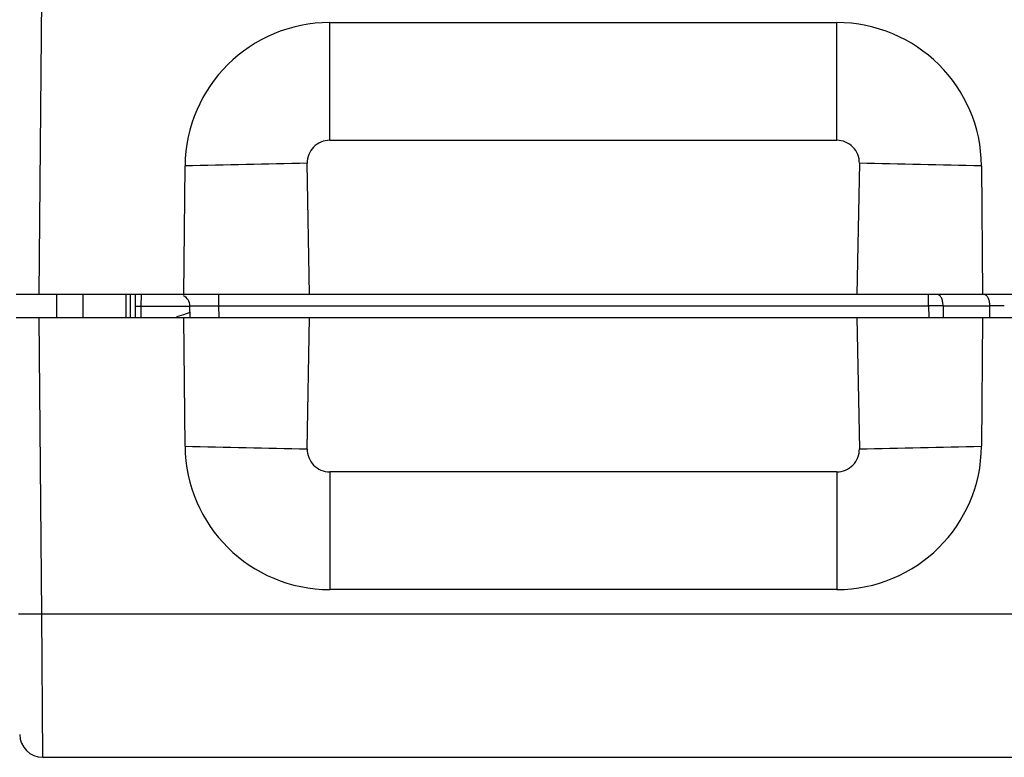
# Model space of a CAD drawing. Header units: inches. Extents: x 0 to 22, y 0 to 17.
# Tile 20 of 35: x 8.709 to 9.56, y 13 to 13.638. Entities that reach past the tile are written whole.
import ezdxf

# ---------------------------------------------------------------- set-up
doc = ezdxf.new("R2010")
doc.units = ezdxf.units.IN
doc.header["$LTSCALE"] = 1.21
doc.header["$MEASUREMENT"] = 0
doc.layers.get('0').update_dxf_attribs({"linetype": 'CONTINUOUS'})

msp = doc.modelspace()

# ---------------------------------------------------------------- linework, layer by layer
at = {"color": 9, "linetype": 'CONTINUOUS'}
for p, q in [((8.7261, 13.40043), (8.72833, 13.65652)), ((8.97706, 13.53371), (8.97706, 13.63543)), ((9.41514, 13.53371), (9.41514, 13.63543)), ((8.97706, 13.53371), (9.41514, 13.53371)), ((8.95972, 13.40043), (8.95758, 13.51383)), ((9.43462, 13.51383), (9.43248, 13.40043)), ((8.8051, 13.38043), (8.8051, 13.40043)), ((8.81427, 13.39026), (8.81435, 13.40043)), ((8.88127, 13.39061), (8.88127, 13.40043)), ((9.49445, 13.39061), (9.49445, 13.40043)), ((8.80927, 13.39021), (8.81427, 13.39026)), ((8.8142, 13.38534), (8.81427, 13.39026)), ((8.81427, 13.39026), (8.85627, 13.39026)), ((8.85627, 13.39061), (8.88127, 13.39061)), ((8.88145, 13.38043), (8.88127, 13.39061)), ((8.88127, 13.39061), (9.49445, 13.39061)), ((9.49445, 13.39061), (9.4945, 13.38043)), ((9.50693, 13.39061), (9.50699, 13.38043)), ((9.50693, 13.39061), (9.54731, 13.39061)), ((9.54735, 13.38049), (9.54731, 13.39061)), ((8.72833, 13.12434), (8.7261, 13.38043)), ((8.81414, 13.38043), (8.8142, 13.38534)), ((8.85079, 13.38291), (8.84471, 13.38116)), ((8.85636, 13.38481), (8.85079, 13.38291)), ((8.95758, 13.26703), (8.95972, 13.38043)), ((9.43248, 13.38043), (9.43462, 13.26703)), ((8.97706, 13.24715), (8.97706, 13.14543)), ((9.41514, 13.24715), (8.97706, 13.24715)), ((9.41514, 13.24715), (9.41514, 13.14543)), ((8.70833, 13.12434), (8.72833, 13.12434)), ((8.72833, 13.12434), (10.6984, 13.12434)), ((8.72924, 13.00043), (8.72833, 13.12434))]:
    msp.add_line(p, q, dxfattribs=at)
at = {"color": 7, "linetype": 'CONTINUOUS'}
for p, q in [((8.97706, 13.63543), (9.41514, 13.63543)), ((8.8511, 13.40043), (8.85207, 13.51152)), ((9.54013, 13.51152), (9.5411, 13.40043)), ((12.7061, 13.40043), (8.7061, 13.40043)), ((8.7411, 13.40099), (8.7411, 13.38043)), ((8.7641, 13.38043), (8.7641, 13.40043)), ((8.8011, 13.38043), (8.8011, 13.40043)), ((8.80918, 13.38047), (8.80935, 13.40043)), ((8.85645, 13.38043), (8.85627, 13.39061)), ((8.7061, 13.38043), (12.7061, 13.38043)), ((8.85207, 13.26934), (8.8511, 13.38043)), ((9.5411, 13.38043), (9.54013, 13.26934)), ((9.41514, 13.14543), (8.97706, 13.14543)), ((8.72924, 13.00043), (12.7061, 13.00043))]:
    msp.add_line(p, q, dxfattribs=at)
for centre, radius, start, end in [((8.97707, 13.51043), 0.125, 90.00251, 179.49746), ((9.41513, 13.51043), 0.125, 0.50248, 89.99749), ((8.84627, 13.39043), 0.01, 1, 62.96395), ((8.97707, 13.27044), 0.125, 180.50248, 269.99749), ((9.41513, 13.27044), 0.125, 270.00251, 359.49746), ((8.72924, 13.02043), 0.02, 180.50731, 270.00006)]:
    msp.add_arc(centre, radius, start, end, dxfattribs=at)
at = {"color": 9, "linetype": 'CONTINUOUS'}
for centre, radius, start, end in [((8.97707, 13.51421), 0.01949, 90.03009, 181.13275), ((9.41512, 13.51421), 0.01949, 358.86726, 89.96992), ((9.36477, -7.52217), 21.03994, 91.108924, 91.396331), ((9.05098, -6.44506), 19.96257, 88.595913, 88.898831), ((9.50071, 10.12051), 3.2701, 89.89097, 90.10971), ((9.55355, 10.34666), 3.04395, 89.88235, 90.11762), ((9.34122, 33.22592), 19.96257, 268.595913, 268.898831), ((9.02743, 34.30303), 21.03994, 271.108924, 271.396331), ((8.97707, 13.26665), 0.01949, 178.86726, 269.96992), ((9.41512, 13.26665), 0.01949, 270.03009, 1.13275)]:
    msp.add_arc(centre, radius, start, end, dxfattribs=at)
for points in [[(9.50695, 13.39061), (9.50694, 13.39125), (9.50687, 13.39251), (9.50658, 13.39434), (9.50612, 13.39604), (9.50551, 13.39753), (9.50477, 13.39876), (9.50391, 13.39969), (9.50296, 13.40028), (9.50227, 13.40043), (9.50195, 13.40043)], [(9.54731, 13.39061), (9.5473, 13.39125), (9.54723, 13.39251), (9.54694, 13.39434), (9.54649, 13.39604), (9.54587, 13.39753), (9.54513, 13.39876), (9.54427, 13.39969), (9.54333, 13.40028), (9.54263, 13.40043), (9.54231, 13.40043)]]:
    msp.add_open_spline(points, degree=3, knots=[0, 0, 0, 0, 0.161072, 0.318471, 0.466782, 0.602004, 0.722214, 0.826856, 0.917887, 1, 1, 1, 1], dxfattribs=at)

doc.saveas('drawing.dxf')
